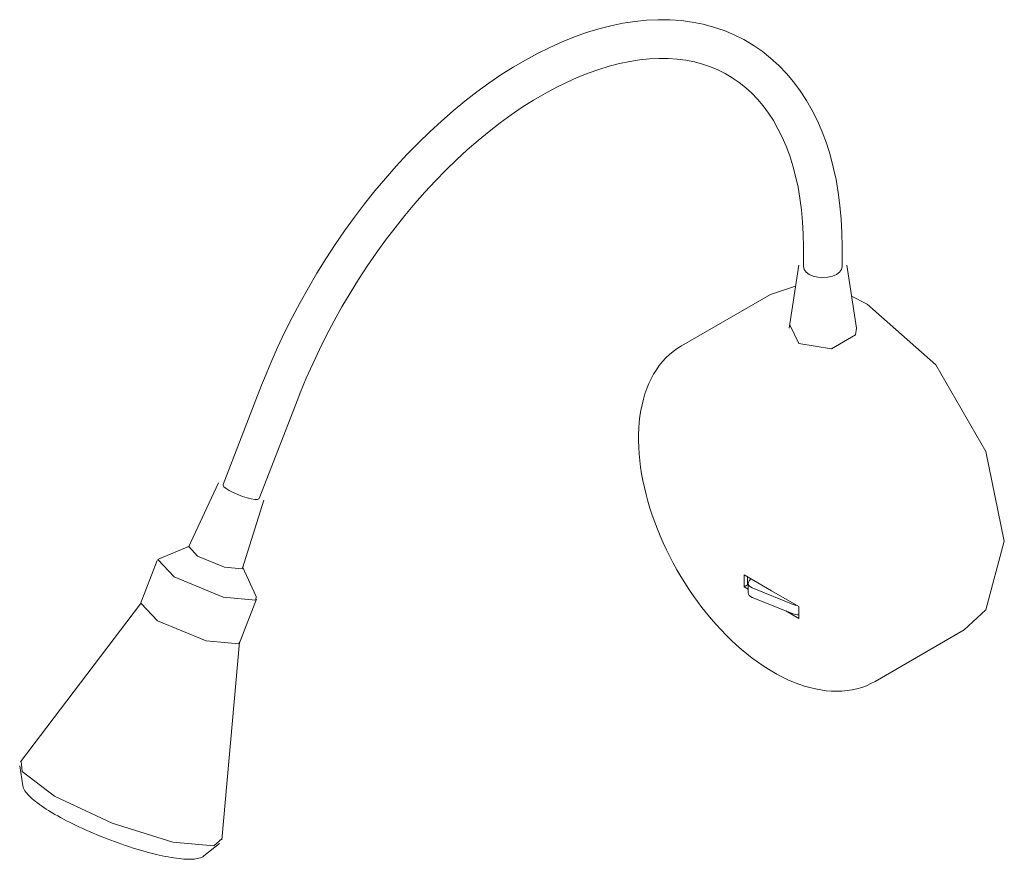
# Model space of a CAD drawing. Header units: millimetres. Extents: x -3506 to -1898, y 76 to 6878.
# Tile 2 of 3: x -3025 to -2822, y 1516 to 1689. Entities that reach past the tile are written whole.
import ezdxf

# ---------------------------------------------------------------- set-up
doc = ezdxf.new("R2010")
doc.units = ezdxf.units.MM
doc.layers.add('E-LITE-EQPM', color=7, linetype='Continuous', lineweight=20)

# ---------------------------------------------------------------- blocks, each defined once
blk = doc.blocks.new('41028 - 41029 BEL LED White wall lamp reader-597518-00 Isometrico PDF')
at = {"layer": 'E-LITE-EQPM', "color": 251, "lineweight": 9, "true_color": 0x636466}
for p, q in [((-6974.98, 1642.19), (-6974.98, 1638.11)), ((-6966.98, 1638.11), (-6966.98, 1642.19)), ((-6975.96, 1638.37), (-6977.96, 1625.4)), ((-6964.01, 1625.4), (-6966, 1638.37)), ((-6981.79, 1632.34), (-6976.61, 1634.07)), ((-6981.79, 1632.34), (-7000.17, 1621.73)), ((-6965.03, 1632.01), (-6961.79, 1630.35)), ((-6975.93, 1622.19), (-6977.76, 1626.06)), ((-7086.87, 1613.59), (-7094.82, 1593.09)), ((-7087.36, 1590.19), (-7079.41, 1610.69)), ((-7095.75, 1593.46), (-7101.98, 1580.16)), ((-7090.8, 1575.82), (-7086.42, 1589.84)), ((-7101.76, 1580.35), (-7108, 1577.77)), ((-7101.91, 1580.26), (-7100.07, 1578.3)), ((-7108.42, 1577.39), (-7111.91, 1568.34)), ((-7087.97, 1570), (-7090.83, 1576.11)), ((-6987.24, 1571.97), (-6987.24, 1574.42)), ((-6987.24, 1574.42), (-6981.59, 1571.16)), ((-6986.54, 1574.02), (-6986.54, 1572.38)), ((-6987.24, 1571.97), (-6986.54, 1572.38)), ((-6986.4, 1571.49), (-6987.24, 1571.97)), ((-6986.54, 1572.38), (-6986.4, 1572.31)), ((-6986.4, 1572.68), (-6986.4, 1570.73)), ((-6985.82, 1573.6), (-6986.17, 1573.22)), ((-6985.56, 1571.75), (-6977.09, 1568.33)), ((-6977.09, 1566.38), (-6985.56, 1569.79)), ((-6981.59, 1571.16), (-6975.93, 1567.89)), ((-7111.84, 1568.46), (-7136.62, 1535.84)), ((-7111.75, 1568.55), (-7108.39, 1564.97)), ((-7091.44, 1560.4), (-7087.91, 1569.43)), ((-6975.93, 1567.89), (-6975.93, 1565.44)), ((-6975.93, 1565.44), (-6978.64, 1567.01)), ((-6960.17, 1552.44), (-6941.79, 1563.05)), ((-7095.11, 1519.73), (-7091.41, 1560.54)), ((-7136.82, 1534.99), (-7136.17, 1530.89)), ((-7098.78, 1516.38), (-7095.54, 1518.97))]:
    blk.add_line(p, q, dxfattribs=at)
for points in [[(-6966.98, 1642.19, 0), (-6967.03, 1645.08, 0), (-6967.18, 1647.92, 0), (-6967.44, 1650.69, 0), (-6967.79, 1653.41, 0), (-6968.25, 1656.06, 0), (-6968.82, 1658.63, 0), (-6969.48, 1661.14, 0), (-6970.25, 1663.56, 0), (-6971.12, 1665.91, 0), (-6972.1, 1668.17, 0), (-6973.18, 1670.33, 0), (-6974.36, 1672.4, 0), (-6975.64, 1674.37, 0), (-6977.02, 1676.24, 0), (-6978.51, 1678, 0), (-6980.09, 1679.64, 0), (-6981.76, 1681.16, 0), (-6983.52, 1682.56, 0), (-6985.37, 1683.83, 0), (-6987.3, 1684.97, 0), (-6989.3, 1685.97, 0), (-6991.38, 1686.84, 0), (-6993.52, 1687.56, 0), (-6995.71, 1688.15, 0), (-6997.96, 1688.59, 0), (-7000.26, 1688.89, 0), (-7002.6, 1689.05, 0), (-7004.97, 1689.08, 0), (-7007.38, 1688.97, 0), (-7009.82, 1688.72, 0), (-7012.27, 1688.34, 0), (-7014.76, 1687.83, 0), (-7017.25, 1687.19, 0), (-7019.76, 1686.42, 0), (-7022.28, 1685.52, 0), (-7024.81, 1684.51, 0), (-7027.34, 1683.37, 0), (-7029.87, 1682.12, 0), (-7032.4, 1680.75, 0), (-7034.93, 1679.26, 0), (-7037.44, 1677.67, 0), (-7039.94, 1675.97, 0), (-7042.42, 1674.16, 0), (-7044.88, 1672.26, 0), (-7047.33, 1670.25, 0), (-7049.74, 1668.14, 0), (-7052.12, 1665.95, 0), (-7054.47, 1663.66, 0), (-7056.79, 1661.29, 0), (-7059.06, 1658.84, 0), (-7061.3, 1656.31, 0), (-7063.48, 1653.71, 0), (-7065.62, 1651.03, 0), (-7067.7, 1648.29, 0), (-7069.72, 1645.49, 0), (-7071.69, 1642.63, 0), (-7073.6, 1639.71, 0), (-7075.44, 1636.75, 0), (-7077.21, 1633.74, 0), (-7078.92, 1630.69, 0), (-7080.55, 1627.61, 0), (-7082.11, 1624.5, 0), (-7083.58, 1621.36, 0), (-7084.98, 1618.2, 0), (-7086.3, 1615.02, 0), (-7086.87, 1613.59, 0)], [(-6974.98, 1642.19, 0), (-6975.03, 1644.8, 0), (-6975.16, 1647.34, 0), (-6975.39, 1649.81, 0), (-6975.7, 1652.21, 0), (-6976.1, 1654.52, 0), (-6976.59, 1656.76, 0), (-6977.16, 1658.9, 0), (-6977.81, 1660.96, 0), (-6978.55, 1662.93, 0), (-6979.35, 1664.8, 0), (-6980.24, 1666.57, 0), (-6981.19, 1668.24, 0), (-6982.21, 1669.81, 0), (-6983.3, 1671.28, 0), (-6984.45, 1672.64, 0), (-6985.67, 1673.91, 0), (-6986.94, 1675.07, 0), (-6988.28, 1676.13, 0), (-6989.67, 1677.08, 0), (-6991.12, 1677.94, 0), (-6992.63, 1678.7, 0), (-6994.2, 1679.35, 0), (-6995.83, 1679.9, 0), (-6997.51, 1680.35, 0), (-6999.26, 1680.69, 0), (-7001.06, 1680.93, 0), (-7002.91, 1681.06, 0), (-7004.82, 1681.08, 0), (-7006.79, 1680.99, 0), (-7008.8, 1680.78, 0), (-7010.85, 1680.47, 0), (-7012.95, 1680.03, 0), (-7015.08, 1679.48, 0), (-7017.25, 1678.82, 0), (-7019.45, 1678.04, 0), (-7021.68, 1677.15, 0), (-7023.93, 1676.14, 0), (-7026.19, 1675.02, 0), (-7028.47, 1673.78, 0), (-7030.75, 1672.44, 0), (-7033.04, 1670.99, 0), (-7035.33, 1669.43, 0), (-7037.62, 1667.77, 0), (-7039.89, 1666, 0), (-7042.16, 1664.14, 0), (-7044.4, 1662.19, 0), (-7046.63, 1660.14, 0), (-7048.82, 1658, 0), (-7050.99, 1655.78, 0), (-7053.13, 1653.48, 0), (-7055.23, 1651.09, 0), (-7057.29, 1648.64, 0), (-7059.3, 1646.12, 0), (-7061.27, 1643.53, 0), (-7063.19, 1640.88, 0), (-7065.05, 1638.17, 0), (-7066.85, 1635.41, 0), (-7068.6, 1632.61, 0), (-7070.28, 1629.76, 0), (-7071.89, 1626.87, 0), (-7073.44, 1623.95, 0), (-7074.91, 1621, 0), (-7076.31, 1618.04, 0), (-7077.63, 1615.05, 0), (-7078.87, 1612.05, 0), (-7079.41, 1610.69, 0)], [(-6968.15, 1636.48, 0), (-6968.98, 1636.11, 0), (-6969.95, 1635.88, 0), (-6970.98, 1635.8, 0), (-6972.02, 1635.88, 0), (-6972.98, 1636.11, 0), (-6973.81, 1636.48, 0), (-6974.44, 1636.96, 0), (-6974.84, 1637.51, 0), (-6974.98, 1638.11, 0)], [(-6966.98, 1638.11, 0), (-6967.12, 1637.51, 0), (-6967.52, 1636.96, 0), (-6968.15, 1636.48, 0)], [(-6961.79, 1630.35, 0), (-6947.65, 1617.81, 0), (-6937.29, 1599.88, 0), (-6933.5, 1581.36, 0), (-6937.29, 1567.22, 0), (-6941.79, 1563.05, 0)], [(-6964.01, 1625.4, 0), (-6964.22, 1624, 0), (-6969.17, 1621.14, 0), (-6975.93, 1622.19, 0)], [(-7000.17, 1621.73, 0), (-7001.03, 1621.19, 0), (-7001.85, 1620.59, 0), (-7002.64, 1619.93, 0), (-7003.38, 1619.22, 0), (-7004.08, 1618.46, 0), (-7004.74, 1617.65, 0), (-7005.35, 1616.78, 0), (-7005.91, 1615.87, 0), (-7006.43, 1614.92, 0), (-7006.9, 1613.93, 0), (-7007.32, 1612.89, 0), (-7007.7, 1611.82, 0), (-7008.03, 1610.71, 0), (-7008.31, 1609.57, 0), (-7008.55, 1608.4, 0), (-7008.74, 1607.2, 0), (-7008.88, 1605.96, 0), (-7008.98, 1604.7, 0), (-7009.03, 1603.42, 0), (-7009.04, 1602.11, 0), (-7009, 1600.78, 0), (-7008.91, 1599.44, 0), (-7008.78, 1598.07, 0), (-7008.61, 1596.69, 0), (-7008.39, 1595.29, 0), (-7008.13, 1593.89, 0), (-7007.83, 1592.47, 0), (-7007.49, 1591.05, 0), (-7007.1, 1589.62, 0), (-7006.67, 1588.18, 0), (-7006.2, 1586.75, 0), (-7005.7, 1585.32, 0), (-7005.15, 1583.89, 0), (-7004.57, 1582.46, 0), (-7003.94, 1581.04, 0), (-7003.29, 1579.63, 0), (-7002.6, 1578.23, 0), (-7001.87, 1576.85, 0), (-7001.11, 1575.48, 0), (-7000.32, 1574.13, 0), (-6999.5, 1572.79, 0), (-6998.65, 1571.48, 0), (-6997.77, 1570.2, 0), (-6996.87, 1568.94, 0), (-6995.94, 1567.7, 0), (-6994.99, 1566.5, 0), (-6994.01, 1565.32, 0), (-6993.01, 1564.18, 0), (-6991.99, 1563.07, 0), (-6990.96, 1562, 0), (-6989.91, 1560.97, 0), (-6988.84, 1559.98, 0), (-6987.76, 1559.03, 0), (-6986.66, 1558.12, 0), (-6985.56, 1557.25, 0), (-6984.45, 1556.44, 0), (-6983.32, 1555.66, 0), (-6982.2, 1554.94, 0), (-6981.17, 1554.32, 0)], [(-7088.26, 1590.01, 0), (-7088.99, 1590.12, 0), (-7089.87, 1590.33, 0), (-7090.82, 1590.64, 0), (-7091.8, 1591.01, 0), (-7092.73, 1591.43, 0), (-7093.54, 1591.86, 0), (-7094.19, 1592.27, 0), (-7094.63, 1592.64, 0), (-7094.82, 1592.95, 0), (-7094.77, 1593.16, 0)], [(-7087.35, 1590.26, 0), (-7087.42, 1590.12, 0), (-7087.73, 1590, 0), (-7088.26, 1590.01, 0)], [(-7107.74, 1577.85, 0), (-7108.27, 1577.6, 0), (-7104.9, 1574.01, 0)], [(-7100.07, 1578.3, 0), (-7094.56, 1576.01, 0), (-7090.88, 1575.69, 0), (-7090.78, 1575.92, 0)], [(-7104.9, 1574.01, 0), (-7094.79, 1569.82, 0), (-7088.06, 1569.22, 0), (-7088, 1570.06, 0)], [(-6986.17, 1573.22, 0), (-6986.34, 1572.96, 0), (-6986.4, 1572.69, 0), (-6986.35, 1572.41, 0), (-6986.18, 1572.16, 0), (-6985.91, 1571.93, 0), (-6985.56, 1571.75, 0)], [(-6985.56, 1569.79, 0), (-6985.91, 1569.98, 0), (-6986.18, 1570.2, 0), (-6986.35, 1570.46, 0), (-6986.4, 1570.74, 0)], [(-6977.09, 1568.33, 0), (-6976.68, 1568.21, 0), (-6976.41, 1568.16, 0)], [(-6975.93, 1566.18, 0), (-6976.23, 1566.19, 0), (-6976.68, 1566.26, 0), (-6977.09, 1566.38, 0)], [(-7108.39, 1564.97, 0), (-7098.31, 1560.79, 0), (-7091.59, 1560.19, 0), (-7091.41, 1560.63, 0)], [(-6960.17, 1552.44, 0), (-6961.06, 1551.97, 0), (-6961.99, 1551.55, 0), (-6962.95, 1551.2, 0), (-6963.94, 1550.91, 0), (-6964.95, 1550.69, 0), (-6965.98, 1550.53, 0), (-6967.04, 1550.43, 0), (-6968.11, 1550.39, 0), (-6969.19, 1550.42, 0), (-6970.29, 1550.51, 0), (-6971.39, 1550.66, 0), (-6972.51, 1550.87, 0), (-6973.63, 1551.14, 0), (-6974.76, 1551.47, 0), (-6975.9, 1551.85, 0), (-6977.03, 1552.28, 0), (-6978.17, 1552.78, 0), (-6979.31, 1553.32, 0), (-6980.45, 1553.92, 0), (-6981.17, 1554.32, 0)], [(-7136.51, 1535.96, 0), (-7136.29, 1533.86, 0), (-7129.63, 1528.74, 0)], [(-7136.17, 1530.89, 0), (-7136.11, 1530.62, 0), (-7136.02, 1530.37, 0), (-7135.9, 1530.11, 0), (-7135.74, 1529.85, 0), (-7135.56, 1529.59, 0), (-7135.36, 1529.32, 0), (-7135.12, 1529.05, 0), (-7134.86, 1528.78, 0), (-7134.57, 1528.5, 0), (-7134.26, 1528.21, 0), (-7133.92, 1527.92, 0), (-7133.55, 1527.63, 0), (-7133.17, 1527.33, 0), (-7132.75, 1527.02, 0), (-7132.31, 1526.71, 0), (-7131.85, 1526.4, 0), (-7131.37, 1526.08, 0), (-7130.87, 1525.76, 0), (-7130.34, 1525.44, 0), (-7129.79, 1525.12, 0), (-7129.56, 1524.98, 0)], [(-7129.63, 1528.74, 0), (-7117.75, 1523.15, 0), (-7105.19, 1519.23, 0), (-7096.75, 1518.48, 0), (-7095.11, 1519.95, 0)], [(-7098.78, 1516.38, 0), (-7099, 1516.22, 0), (-7099.25, 1516.1, 0), (-7099.51, 1515.99, 0), (-7099.8, 1515.9, 0), (-7100.11, 1515.83, 0), (-7100.44, 1515.77, 0), (-7100.8, 1515.73, 0), (-7101.17, 1515.71, 0), (-7101.57, 1515.69, 0), (-7102, 1515.7, 0), (-7102.44, 1515.71, 0), (-7102.91, 1515.74, 0), (-7103.4, 1515.78, 0), (-7103.91, 1515.83, 0), (-7104.45, 1515.9, 0), (-7105, 1515.98, 0), (-7105.57, 1516.07, 0), (-7106.16, 1516.18, 0), (-7106.76, 1516.29, 0), (-7107.38, 1516.42, 0), (-7108.02, 1516.56, 0), (-7108.67, 1516.72, 0), (-7109.34, 1516.88, 0), (-7110.02, 1517.06, 0), (-7110.71, 1517.24, 0), (-7111.41, 1517.44, 0), (-7112.12, 1517.65, 0), (-7112.83, 1517.86, 0), (-7113.56, 1518.09, 0), (-7114.29, 1518.32, 0), (-7115.02, 1518.57, 0), (-7115.76, 1518.82, 0), (-7116.51, 1519.08, 0), (-7117.25, 1519.35, 0), (-7117.99, 1519.63, 0), (-7118.73, 1519.91, 0), (-7119.47, 1520.2, 0), (-7120.21, 1520.49, 0), (-7120.94, 1520.79, 0), (-7121.67, 1521.1, 0), (-7122.39, 1521.41, 0), (-7123.1, 1521.72, 0), (-7123.8, 1522.04, 0), (-7124.5, 1522.36, 0), (-7125.18, 1522.68, 0), (-7125.85, 1523.01, 0), (-7126.5, 1523.34, 0), (-7127.14, 1523.66, 0), (-7127.77, 1523.99, 0), (-7128.38, 1524.32, 0), (-7128.97, 1524.65, 0), (-7129.54, 1524.97, 0), (-7129.56, 1524.98, 0)]]:
    blk.add_polyline3d(points, dxfattribs=at)

msp = doc.modelspace()

# ---------------------------------------------------------------- block references
at = {"layer": 'E-LITE-EQPM', "color": 254, "lineweight": 9, "true_color": 0xeaeaea}
msp.add_blockref('41028 - 41029 BEL LED White wall lamp reader-597518-00 Isometrico PDF', (4111.7, 0), dxfattribs=at)

doc.saveas('drawing.dxf')
